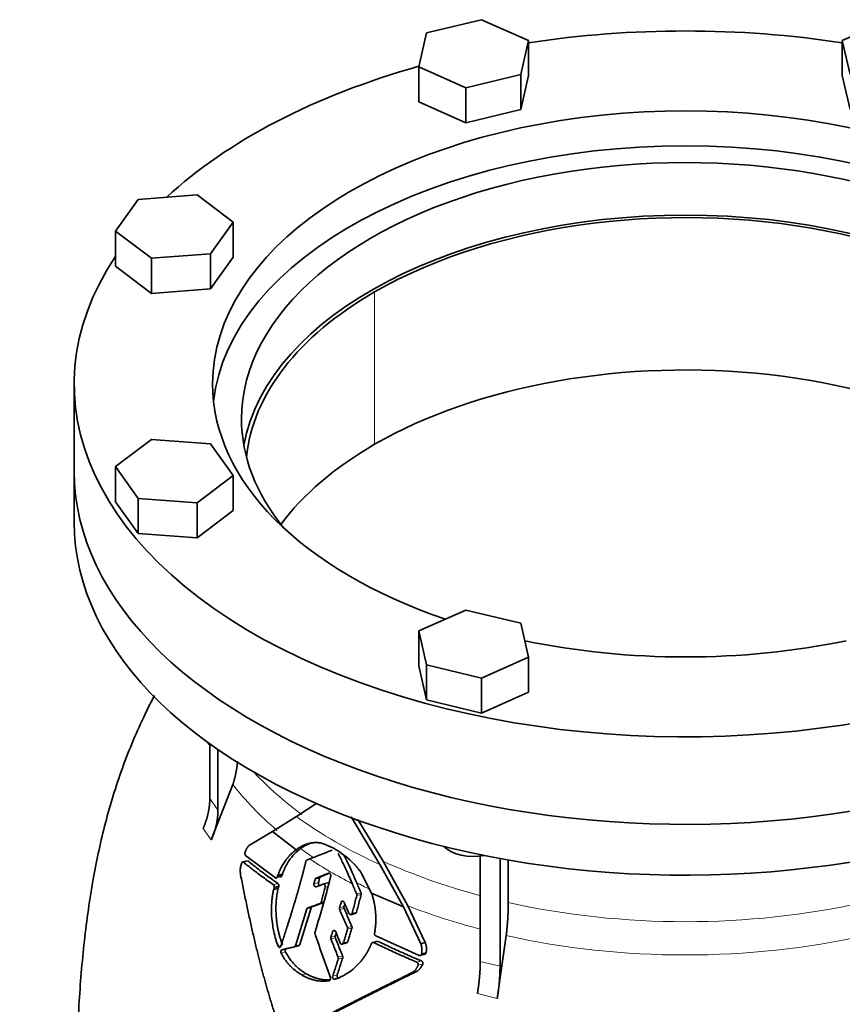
# Model space of a CAD drawing. Header units: millimetres. Extents: x 418 to 1293, y -1211 to 1672.
# Tile 10 of 26: x 988 to 1180, y -337 to -107. Entities that reach past the tile are written whole.
import ezdxf

# ---------------------------------------------------------------- set-up
doc = ezdxf.new("R2010")
doc.units = ezdxf.units.MM
doc.layers.add('VSI344-454_FLANG', color=7, linetype='Continuous')
doc.layers.add('VSI344-454_TESTA', color=7, linetype='Continuous')

# ---------------------------------------------------------------- blocks, each defined once
blk = doc.blocks.new('SE4')
at = {"layer": 'VSI344-454_FLANG', "color": 7, "linetype": 'Continuous', "lineweight": 35}
for p, q in [((1095.96, -107.11), (1083.16, -110.17)), ((1106.95, -111.98), (1095.96, -107.11)), ((1191.07, -107.11), (1180.08, -111.98)), ((1083.16, -110.17), (1081.35, -118.11)), ((1105.14, -119.91), (1106.95, -111.98)), ((1106.95, -111.98), (1106.95, -120.15)), ((1180.08, -111.98), (1180.08, -120.15)), ((1180.08, -111.98), (1181.89, -119.91)), ((1081.35, -118.11), (1081.35, -126.27)), ((1081.35, -118.11), (1092.34, -122.98)), ((1092.34, -122.98), (1105.14, -119.91)), ((1105.14, -119.91), (1105.14, -128.08)), ((1105.14, -128.08), (1106.95, -120.15)), ((1180.08, -120.15), (1181.89, -128.08)), ((1092.34, -122.98), (1092.34, -131.14)), ((1081.35, -126.27), (1092.34, -131.14)), ((1092.34, -131.14), (1105.14, -128.08)), ((1015.9, -149), (1010.6, -156.4)), ((1029.64, -147.96), (1015.9, -149)), ((1038.07, -154.31), (1029.64, -147.96)), ((1032.77, -161.7), (1038.07, -154.31)), ((1038.07, -154.31), (1038.07, -162.47)), ((1010.6, -156.4), (1010.6, -164.56)), ((1010.6, -156.4), (1019.03, -162.74)), ((1019.03, -162.74), (1032.77, -161.7)), ((1019.03, -162.74), (1019.03, -170.91)), ((1032.77, -161.7), (1032.77, -169.86)), ((1032.77, -169.86), (1038.07, -162.47)), ((1010.6, -164.56), (1019.03, -170.91)), ((1019.03, -170.91), (1032.77, -169.86)), ((1001.01, -192.02), (1001.01, -212.43)), ((1019.03, -204.96), (1010.6, -211.31)), ((1032.77, -206.01), (1019.03, -204.96)), ((1038.07, -213.4), (1032.77, -206.01)), ((1010.6, -211.31), (1010.6, -219.48)), ((1010.6, -211.31), (1015.9, -218.7)), ((1029.64, -219.75), (1038.07, -213.4)), ((1038.07, -213.4), (1038.07, -221.56)), ((1010.6, -219.48), (1015.9, -226.87)), ((1015.9, -218.7), (1015.9, -226.87)), ((1015.9, -218.7), (1029.64, -219.75)), ((1029.64, -219.75), (1029.64, -227.91)), ((1029.64, -227.91), (1038.07, -221.56)), ((1015.9, -226.87), (1029.64, -227.91)), ((1092.34, -244.73), (1081.35, -249.6)), ((1105.14, -247.79), (1092.34, -244.73)), ((1106.95, -255.72), (1105.14, -247.79)), ((1081.35, -249.6), (1081.35, -257.77)), ((1081.35, -249.6), (1083.16, -257.53)), ((1095.96, -260.59), (1106.95, -255.72)), ((1106.95, -255.72), (1106.95, -263.89)), ((1081.35, -257.77), (1083.16, -265.7)), ((1083.16, -257.53), (1083.16, -265.7)), ((1083.16, -257.53), (1095.96, -260.59)), ((1095.96, -260.59), (1095.96, -268.76)), ((1095.96, -268.76), (1106.95, -263.89)), ((1083.16, -265.7), (1095.96, -268.76))]:
    blk.add_line(p, q, dxfattribs=at)
for centre, major_axis, start_param, end_param in [((1143.51, -192.02), (142.5, 0), 1.311301, 1.830292), ((1143.51, -192.02), (142.5, 0), 2.022017, 2.584178), ((1143.51, -192.02), (-110.25, 0), 2.103318, 6.283185), ((1143.51, -200.18), (110.25, 0), 0.064181, 3.077412), ((1143.51, -200.18), (-103.5, 0), 2.703137, 6.283185), ((1143.51, -212.43), (103.5, 0), 0.102659, 3.038933), ((1143.51, -192.02), (142.5, 0), 2.772791, 5.290477), ((1143.51, -192.02), (-110.25, 0), 0, 1.038274), ((1143.51, -200.18), (-103.5, 0), 0, 0.438456), ((1143.51, -212.43), (142.5, 0), 3.141593, 5.290477), ((1143.51, -192.02), (-110.25, 0), 1.224323, 1.91727)]:
    blk.add_ellipse(centre, major_axis=major_axis, ratio=0.57735, start_param=start_param, end_param=end_param, dxfattribs=at)
at = {"layer": 'VSI344-454_TESTA', "color": 4, "linetype": 'Continuous', "lineweight": 9}
for p, q in [((1071.04, -206.1), (1071.04, -170.58)), ((1031.05, -295.66), (1032.97, -298.33)), ((1040.46, -303.51), (1041.52, -303.23)), ((1058.21, -307.23), (1057.18, -307.51)), ((1047.46, -308.77), (1048.5, -308.49)), ((1057.94, -308.26), (1056.92, -308.53)), ((1059.53, -309.33), (1060.18, -309.15)), ((1066.83, -310.93), (1067.86, -310.66)), ((1066.87, -311.31), (1067.89, -311.04)), ((1056.29, -314.14), (1055.25, -314.42)), ((1058.33, -313.18), (1059.36, -312.9)), ((1058.56, -312.89), (1059.25, -312.71)), ((1063.9, -313.87), (1062.87, -314.15)), ((1063.93, -314.28), (1062.9, -314.56)), ((1063.82, -312.71), (1063.22, -312.87)), ((1065.79, -315.44), (1066.82, -315.17)), ((1064.69, -318.75), (1065.73, -318.47)), ((1064.72, -319.16), (1065.75, -318.88)), ((1061.88, -320.72), (1060.85, -321)), ((1061.9, -321.13), (1060.86, -321.41)), ((1061.9, -319.54), (1061.24, -319.71)), ((1049.24, -322.94), (1048.55, -323.12)), ((1052.57, -322.98), (1053.61, -322.7)), ((1063.75, -322.33), (1064.79, -322.05)), ((1070.84, -322.26), (1071.89, -321.98)), ((1050.28, -324.42), (1049.24, -324.7)), ((1062.55, -325.69), (1063.59, -325.41)), ((1062.56, -326.1), (1063.6, -325.82)), ((1080.92, -326.84), (1081.99, -326.55)), ((1081.2, -327.52), (1082.26, -327.24)), ((1095.67, -326.67), (1100.28, -327.77)), ((1055.12, -329.53), (1054.08, -329.81)), ((1062.31, -329.83), (1061.27, -330.11)), ((1095.02, -334.15), (1099.64, -335.26))]:
    blk.add_line(p, q, dxfattribs=at)
at = {"layer": 'VSI344-454_TESTA', "color": 7, "linetype": 'Continuous', "lineweight": 35}
for p, q in [((1001.01, -212.43), (1001.01, -224.27)), ((1032.62, -275.85), (1032.62, -288.7)), ((1034.53, -277.19), (1034.53, -291.37)), ((1038.01, -285.39), (1032.97, -298.33)), ((1052.81, -292.85), (1057.57, -289.73)), ((1047.27, -296.35), (1052.81, -292.85)), ((1065.61, -292.98), (1072.23, -304.04)), ((1073, -303.28), (1067.16, -293.53)), ((1041.91, -299.51), (1047.27, -296.35)), ((1047.27, -296.35), (1052.76, -300.61)), ((1047.93, -307.19), (1040.96, -301.94)), ((1055.22, -303.02), (1055.9, -302.76)), ((1095.67, -302.01), (1095.67, -326.67)), ((1100.29, -302.5), (1100.28, -327.77)), ((1041.36, -303.17), (1040.16, -303.5)), ((1072.23, -304.04), (1077.74, -313.9)), ((1078.8, -313.67), (1073, -303.28)), ((1102.21, -303.01), (1102.21, -312.91)), ((1048.5, -306.56), (1048.36, -306.97)), ((1048.36, -306.97), (1049.4, -306.69)), ((1049.54, -306.28), (1048.5, -306.56)), ((1049.4, -306.69), (1049.54, -306.28)), ((1060.3, -306.06), (1057.39, -307.24)), ((1058.42, -306.96), (1057.39, -307.24)), ((1058.42, -306.96), (1060.38, -306.16)), ((1070.34, -310.73), (1068, -306.13)), ((1047.64, -309.42), (1047.53, -309.85)), ((1048.57, -309.57), (1047.53, -309.85)), ((1047.64, -309.42), (1048.68, -309.14)), ((1048.57, -309.57), (1048.68, -309.14)), ((1057.38, -309.23), (1059.06, -308.64)), ((1060.16, -308.34), (1058.93, -308.67)), ((1070.34, -310.73), (1077.74, -313.9)), ((1055.25, -314.42), (1052.57, -322.98)), ((1053.61, -322.7), (1056.29, -314.14)), ((1056.53, -313.86), (1055.49, -314.14)), ((1077.74, -313.9), (1081.8, -322.52)), ((1082.86, -322.24), (1078.8, -313.67)), ((1065.47, -315.75), (1066.67, -315.42)), ((1081.4, -325.25), (1071.31, -320.69)), ((1101.73, -320.62), (1099.64, -335.26)), ((1052.3, -323.27), (1053.41, -322.98)), ((1063.43, -322.64), (1064.64, -322.31)), ((1071.69, -321.93), (1070.46, -322.26)), ((1082.86, -322.23), (1081.81, -322.52)), ((1081.57, -325.3), (1082.93, -324.94)), ((1081.98, -324.93), (1083.04, -324.64)), ((1080.82, -328.99), (1079.76, -329.27))]:
    blk.add_line(p, q, dxfattribs=at)
for centre, major_axis, start_param, end_param in [((1143.51, -212.43), (-102.5, 0), 3.197731, 5.497787), ((1143.51, -212.43), (102.5, 0), 2.356194, 3.085455), ((1143.51, -247.95), (-102.5, 0), 3.543769, 5.497787), ((1143.51, -247.95), (102.5, 0), 2.356194, 2.739416), ((1143.51, -212.43), (142.5, 0), 3.141593, 5.290477), ((1143.51, -224.27), (142.5, 0), 3.141593, 5.290477), ((1094.15, -297.57), (-8, 0), 0.514148, 1.885753)]:
    blk.add_ellipse(centre, major_axis=major_axis, ratio=0.57735, start_param=start_param, end_param=end_param, dxfattribs=at)
at = {"layer": 'VSI344-454_TESTA', "color": 4, "linetype": 'Continuous', "lineweight": 9}
for centre, major_axis, start_param, end_param in [((1143.51, -258.6), (115.26, 0), 3.398645, 3.409105), ((1143.51, -251.57), (-114, 0), 0.490111, 0.669286), ((1143.51, -258.6), (-115.26, 0), 0.41439, 0.598473), ((1143.51, -251.57), (-115.5, 0), 0.667535, 0.905636), ((1143.51, -258.6), (-115.26, 0), 0.678203, 0.720353), ((1143.51, -258.25), (-116.7, 0), 0.721598, 0.842309), ((1143.51, -251.57), (-114, 0), 0.90392, 1.137034), ((1143.51, -258.6), (-115.26, 0), 0.843396, 0.877131), ((1143.51, -258.6), (-115.26, 0), 0.974671, 1.142647), ((1143.51, -251.57), (114, 0), 4.341621, 5.083156), ((1143.51, -258.6), (-115.26, 0), 1.199788, 1.941804)]:
    blk.add_ellipse(centre, major_axis=major_axis, ratio=0.57735, start_param=start_param, end_param=end_param, dxfattribs=at)
at = {"layer": 'VSI344-454_TESTA', "color": 7, "linetype": 'Continuous', "lineweight": 35}
for points, degree, knots in [([(1019.7, -264.68), (1018.97, -266.08), (1017.25, -269.53), (1014.7, -275.17), (1012.2, -281.53), (1010.06, -287.94), (1008.26, -294.31), (1006.75, -300.66), (1005.41, -307.42), (1004.27, -314.53), (1003.33, -321.96), (1002.62, -329.41), (1002.07, -337.1), (1001.7, -344.41), (1001.48, -351.15), (1001.35, -357.1), (1001.26, -361.74), (1001.18, -366.24), (1001.17, -368.58), (1001.16, -369.99)], 3, [0.2688948, 0.2688948, 0.2688948, 0.2688948, 0.2994853, 0.343303, 0.3878406, 0.4309649, 0.4731807, 0.5150307, 0.5572245, 0.6076224, 0.6565293, 0.7071895, 0.7597888, 0.8172531, 0.8612881, 0.9039334, 0.9488007, 0.9738935, 1, 1, 1, 1]), ([(1038.01, -285.39), (1038.59, -283.55), (1038.88, -281.71), (1039.02, -280.81), (1039.1, -279.94)], 2, [0, 0, 0, 0.5, 0.5, 0.7425144, 0.7425144, 0.7425144]), ([(1031.05, -295.66), (1031.83, -293.92), (1032.22, -292.16), (1032.62, -290.4), (1032.62, -288.71)], 2, [0, 0, 0, 0.500132, 0.500132, 1, 1, 1]), ([(1034.53, -291.37), (1034.53, -293.07), (1034.14, -294.83), (1033.74, -296.58), (1032.97, -298.33)], 2, [0, 0, 0, 0.499868, 0.499868, 1, 1, 1]), ([(1040.84, -301.22), (1040.87, -301.13), (1040.93, -300.97), (1041.03, -300.74), (1041.12, -300.53), (1041.22, -300.34), (1041.33, -300.14), (1041.45, -299.95), (1041.6, -299.77), (1041.75, -299.62), (1041.86, -299.55), (1041.91, -299.51)], 3, [0, 0, 0, 0, 0.117532, 0.229212, 0.33436, 0.43261, 0.523843, 0.650327, 0.771212, 0.88734, 1, 1, 1, 1]), ([(1052.76, -300.6), (1052.67, -300.67), (1052.51, -300.79), (1052.26, -300.99), (1052.02, -301.2), (1051.79, -301.41), (1051.56, -301.63), (1051.34, -301.85), (1051.13, -302.08), (1050.93, -302.31), (1050.73, -302.55), (1050.54, -302.79), (1050.31, -303.09), (1050.04, -303.48), (1049.74, -303.95), (1049.45, -304.44), (1049.18, -304.94), (1048.94, -305.46), (1048.71, -306), (1048.57, -306.38), (1048.5, -306.56)], 3, [0, 0, 0, 0, 0.048918, 0.097127, 0.144611, 0.191357, 0.237355, 0.282595, 0.327071, 0.370778, 0.413715, 0.455879, 0.497274, 0.57131, 0.644563, 0.717042, 0.788771, 0.859795, 0.930177, 1, 1, 1, 1]), ([(1049.54, -306.28), (1049.57, -306.19), (1049.64, -306), (1049.75, -305.73), (1049.86, -305.46), (1049.98, -305.19), (1050.1, -304.93), (1050.22, -304.67), (1050.35, -304.41), (1050.49, -304.16), (1050.63, -303.92), (1050.77, -303.67), (1050.92, -303.44), (1051.07, -303.2), (1051.23, -302.98), (1051.45, -302.68), (1051.73, -302.31), (1052.09, -301.88), (1052.47, -301.47), (1052.88, -301.08), (1053.31, -300.7), (1053.61, -300.47), (1053.76, -300.35)], 3, [0, 0, 0, 0, 0.035015, 0.070162, 0.105454, 0.140901, 0.176515, 0.212303, 0.248274, 0.284432, 0.320783, 0.357331, 0.394079, 0.431028, 0.468179, 0.50553, 0.581583, 0.660209, 0.741403, 0.825137, 0.911361, 1, 1, 1, 1]), ([(1058.5, -299.04), (1058.43, -299.03), (1058.27, -299.01), (1058.04, -298.98), (1057.79, -298.96), (1057.53, -298.95), (1057.26, -298.95), (1056.97, -298.96), (1056.62, -298.99), (1056.23, -299.04), (1055.84, -299.12), (1055.33, -299.26), (1054.76, -299.46), (1054.13, -299.75), (1053.62, -300.03), (1053.18, -300.3), (1052.9, -300.51), (1052.76, -300.6)], 3, [0, 0, 0, 0, 0.035469, 0.073247, 0.113368, 0.155868, 0.200777, 0.248126, 0.301729, 0.376079, 0.45126, 0.504147, 0.640653, 0.757772, 0.842597, 0.92337, 1, 1, 1, 1]), ([(1053.76, -300.35), (1053.83, -300.3), (1053.96, -300.2), (1054.18, -300.06), (1054.39, -299.91), (1054.62, -299.78), (1054.85, -299.64), (1055.22, -299.44), (1055.61, -299.26), (1055.93, -299.14), (1056.03, -299.1)], 3, [0, 0, 0, 0, 0.0378546, 0.0767734, 0.1167484, 0.1577691, 0.1998227, 0.242894, 0.3598598, 0.4121597, 0.4121597, 0.4121597, 0.4121597]), ([(1068, -306.13), (1067.94, -306.04), (1067.83, -305.86), (1067.65, -305.61), (1067.48, -305.38), (1067.32, -305.17), (1067.17, -304.97), (1067.02, -304.79), (1066.88, -304.63), (1066.76, -304.49), (1066.64, -304.36), (1066.54, -304.24), (1066.45, -304.14), (1066.36, -304.05), (1066.29, -303.98), (1065.99, -303.66), (1065.45, -303.13), (1064.67, -302.45), (1063.72, -301.7), (1062.59, -300.92), (1061.53, -300.31), (1060.73, -299.91), (1060.18, -299.66), (1059.63, -299.43), (1059.06, -299.22), (1058.69, -299.1), (1058.5, -299.04)], 3, [0, 0, 0, 0, 0.023408, 0.045495, 0.066267, 0.08573, 0.103886, 0.120734, 0.136272, 0.150498, 0.163408, 0.175, 0.185269, 0.194211, 0.201824, 0.208105, 0.293106, 0.373501, 0.449142, 0.581205, 0.713645, 0.768118, 0.824122, 0.881537, 0.94022, 1, 1, 1, 1]), ([(1040.84, -301.22), (1040.83, -301.24), (1040.81, -301.28), (1040.8, -301.35), (1040.79, -301.42), (1040.79, -301.49), (1040.79, -301.56), (1040.8, -301.65), (1040.83, -301.76), (1040.88, -301.87), (1040.93, -301.92), (1040.96, -301.94)], 3, [0, 0, 0, 0, 0.084422, 0.165946, 0.246194, 0.32687, 0.409652, 0.496096, 0.666594, 0.830213, 1, 1, 1, 1]), ([(1066.87, -308.3), (1066.54, -307.52), (1065.86, -305.95), (1064.86, -303.8), (1064.19, -302.43), (1063.9, -301.84)], 3, [0, 0, 0, 0, 0.3333333, 0.6666667, 0.9158048, 0.9158048, 0.9158048, 0.9158048]), ([(1039.81, -306.51), (1039.79, -306.39), (1039.76, -306.16), (1039.72, -305.83), (1039.7, -305.48), (1039.71, -305.13), (1039.77, -304.77), (1039.87, -304.32), (1039.97, -303.98), (1040.04, -303.75)], 3, [0, 0, 0, 0, 0.128357, 0.246909, 0.365609, 0.495543, 0.61697, 0.739244, 1, 1, 1, 1]), ([(1040.46, -303.51), (1040.45, -303.5), (1040.42, -303.48), (1040.38, -303.47), (1040.33, -303.46), (1040.28, -303.46), (1040.22, -303.49), (1040.16, -303.53), (1040.11, -303.59), (1040.07, -303.66), (1040.05, -303.72), (1040.04, -303.75)], 3, [0, 0, 0, 0, 0.08625, 0.171682, 0.257868, 0.382817, 0.507255, 0.630143, 0.752988, 0.876537, 1, 1, 1, 1]), ([(1049.2, -323.09), (1049.81, -321.2), (1049.96, -320.7), (1050.41, -319.32), (1050.75, -318.25), (1051.65, -315.43), (1052.31, -313.22), (1053.13, -310.52), (1053.77, -308.17), (1054.48, -305.6), (1055.02, -303.29)], 2, [0, 0, 0, 0.125, 0.125, 0.25, 0.25, 0.5, 0.5, 0.75, 0.75, 1, 1, 1]), ([(1055.22, -303.02), (1055.21, -303.02), (1055.18, -303.04), (1055.14, -303.07), (1055.09, -303.12), (1055.05, -303.19), (1055.03, -303.26), (1055.02, -303.29)], 3, [0, 0, 0, 0, 0.16747, 0.33309, 0.500577, 0.750185, 1, 1, 1, 1]), ([(1049.52, -344.16), (1049.39, -343.79), (1049.13, -343.03), (1048.74, -341.88), (1048.36, -340.73), (1047.99, -339.58), (1047.62, -338.42), (1047.25, -337.25), (1046.89, -336.07), (1046.54, -334.89), (1046.19, -333.7), (1045.85, -332.51), (1045.51, -331.3), (1045.17, -330.09), (1044.85, -328.88), (1044.52, -327.66), (1044.2, -326.43), (1043.76, -324.66), (1043.19, -322.33), (1042.5, -319.39), (1041.82, -316.33), (1041.14, -313.16), (1040.47, -309.87), (1040.03, -307.64), (1039.81, -306.51)], 3, [0, 0, 0, 0, 0.030328, 0.060804, 0.091429, 0.122206, 0.153136, 0.184222, 0.215465, 0.246867, 0.278431, 0.310158, 0.342051, 0.374109, 0.406337, 0.438735, 0.471305, 0.504049, 0.578996, 0.657008, 0.738102, 0.822291, 0.909586, 1, 1, 1, 1]), ([(1047.93, -307.19), (1047.95, -307.2), (1047.98, -307.22), (1048.03, -307.24), (1048.08, -307.24), (1048.13, -307.23), (1048.2, -307.2), (1048.3, -307.13), (1048.34, -307.02), (1048.37, -306.97)], 3, [0, 0, 0, 0, 0.103611, 0.203327, 0.301591, 0.400957, 0.503894, 0.751518, 1, 1, 1, 1]), ([(1049.41, -306.69), (1049.4, -306.71), (1049.38, -306.75), (1049.36, -306.8), (1049.32, -306.85), (1049.28, -306.9), (1049.22, -306.94), (1049.16, -306.96), (1049.09, -306.96), (1049.03, -306.95), (1048.99, -306.92), (1048.97, -306.91)], 3, [0, 0, 0, 0, 0.083986, 0.167509, 0.251959, 0.376203, 0.500583, 0.624697, 0.748972, 0.874639, 1, 1, 1, 1]), ([(1057.18, -307.51), (1057.19, -307.49), (1057.2, -307.44), (1057.23, -307.39), (1057.27, -307.33), (1057.32, -307.27), (1057.37, -307.25), (1057.39, -307.24)], 3, [0, 0, 0, 0, 0.167832, 0.333794, 0.501453, 0.750788, 1, 1, 1, 1]), ([(1058.42, -306.96), (1058.4, -306.97), (1058.37, -306.98), (1058.33, -307.02), (1058.28, -307.07), (1058.24, -307.14), (1058.22, -307.2), (1058.21, -307.23)], 3, [0, 0, 0, 0, 0.166832, 0.332012, 0.499081, 0.749367, 1, 1, 1, 1]), ([(1060.3, -306.06), (1060.32, -306.05), (1060.35, -306.04), (1060.42, -306.04), (1060.5, -306.05), (1060.61, -306.11), (1060.69, -306.21), (1060.76, -306.33), (1060.81, -306.46), (1060.82, -306.58), (1060.81, -306.67), (1060.8, -306.72), (1060.8, -306.74)], 3, [0, 0, 0, 0, 0.062353, 0.125158, 0.24996, 0.374797, 0.499677, 0.624614, 0.749589, 0.874588, 0.937494, 1, 1, 1, 1]), ([(1047.53, -309.85), (1047.46, -310.14), (1047.33, -310.72), (1047.18, -311.65), (1047.06, -312.8), (1046.98, -314.28), (1047.02, -316.18), (1047.22, -318.03), (1047.55, -319.86), (1047.95, -321.49), (1048.36, -322.6), (1048.55, -323.12)], 3, [0, 0, 0, 0, 0.065392, 0.135018, 0.209054, 0.31821, 0.459165, 0.624086, 0.727787, 0.872222, 1, 1, 1, 1]), ([(1047.64, -309.42), (1047.65, -309.4), (1047.65, -309.36), (1047.66, -309.3), (1047.66, -309.22), (1047.66, -309.14), (1047.64, -309.04), (1047.61, -308.96), (1047.57, -308.88), (1047.52, -308.82), (1047.48, -308.79), (1047.46, -308.77)], 3, [0, 0, 0, 0, 0.083676, 0.167034, 0.251419, 0.376349, 0.501804, 0.626849, 0.751332, 0.876067, 1, 1, 1, 1]), ([(1049.59, -322.84), (1049.54, -322.73), (1049.45, -322.5), (1049.33, -322.14), (1049.2, -321.76), (1049.08, -321.38), (1048.96, -320.97), (1048.84, -320.55), (1048.73, -320.12), (1048.6, -319.57), (1048.46, -318.87), (1048.33, -318.08), (1048.21, -317.23), (1048.12, -316.34), (1048.06, -315.44), (1048.04, -314.56), (1048.04, -313.75), (1048.08, -312.93), (1048.14, -312.18), (1048.22, -311.47), (1048.32, -310.8), (1048.43, -310.17), (1048.53, -309.77), (1048.57, -309.57)], 3, [0, 0, 0, 0, 0.02826, 0.057418, 0.087472, 0.118419, 0.150254, 0.182969, 0.216554, 0.250998, 0.310069, 0.375912, 0.427432, 0.500644, 0.573156, 0.625373, 0.691441, 0.750209, 0.805071, 0.857422, 0.907318, 0.95482, 1, 1, 1, 1]), ([(1048.5, -308.49), (1048.52, -308.5), (1048.54, -308.52), (1048.58, -308.56), (1048.61, -308.61), (1048.65, -308.68), (1048.68, -308.76), (1048.7, -308.86), (1048.71, -308.95), (1048.7, -309.05), (1048.69, -309.11), (1048.68, -309.14)], 3, [0, 0, 0, 0, 0.082749, 0.16522, 0.248732, 0.373164, 0.49838, 0.623857, 0.748892, 0.874795, 1, 1, 1, 1]), ([(1057.38, -309.23), (1057.34, -309.23), (1057.28, -309.25), (1057.14, -309.21), (1056.99, -309.08), (1056.9, -308.85), (1056.89, -308.66), (1056.91, -308.58), (1056.92, -308.53)], 3, [0, 0, 0, 0, 0.124721, 0.24865, 0.50038, 0.748839, 0.874692, 1, 1, 1, 1]), ([(1057.94, -308.26), (1057.94, -308.3), (1057.92, -308.39), (1057.93, -308.53), (1057.97, -308.67), (1058.03, -308.79), (1058.11, -308.88), (1058.21, -308.95), (1058.31, -308.97), (1058.37, -308.96), (1058.41, -308.95)], 3, [0, 0, 0, 0, 0.12575, 0.251408, 0.377042, 0.502526, 0.627755, 0.752499, 0.8765, 1, 1, 1, 1]), ([(1059.53, -309.33), (1059.54, -309.31), (1059.55, -309.26), (1059.55, -309.17), (1059.54, -309.05), (1059.51, -308.92), (1059.44, -308.8), (1059.36, -308.7), (1059.26, -308.64), (1059.17, -308.62), (1059.1, -308.63), (1059.07, -308.63), (1059.06, -308.64)], 3, [0, 0, 0, 0, 0.062709, 0.125843, 0.25116, 0.376322, 0.501352, 0.626278, 0.751007, 0.875429, 0.937895, 1, 1, 1, 1]), ([(1060.08, -308.36), (1060.1, -308.36), (1060.13, -308.35), (1060.18, -308.35), (1060.23, -308.36), (1060.3, -308.38), (1060.34, -308.4), (1060.37, -308.42)], 3, [0, 0, 0, 0, 0.0629499, 0.1246998, 0.186508, 0.2496293, 0.3551818, 0.3551818, 0.3551818, 0.3551818]), ([(1066.87, -311.31), (1066.87, -311.29), (1066.88, -311.25), (1066.88, -311.19), (1066.88, -311.11), (1066.87, -311.02), (1066.84, -310.96), (1066.83, -310.93)], 3, [0, 0, 0, 0, 0.167837, 0.334108, 0.5018, 0.750897, 1, 1, 1, 1]), ([(1067.86, -310.66), (1067.87, -310.68), (1067.88, -310.72), (1067.9, -310.78), (1067.91, -310.86), (1067.91, -310.94), (1067.9, -311), (1067.89, -311.04)], 3, [0, 0, 0, 0, 0.166639, 0.331867, 0.498628, 0.749157, 1, 1, 1, 1]), ([(1071.03, -320.09), (1071.05, -319.96), (1071.1, -319.69), (1071.16, -319.29), (1071.21, -318.89), (1071.25, -318.49), (1071.28, -318.09), (1071.31, -317.69), (1071.33, -317.28), (1071.33, -316.88), (1071.33, -316.48), (1071.32, -316.07), (1071.3, -315.67), (1071.27, -315.16), (1071.21, -314.53), (1071.1, -313.79), (1070.96, -313.04), (1070.79, -312.27), (1070.59, -311.5), (1070.42, -310.99), (1070.34, -310.73)], 3, [0, 0, 0, 0, 0.0436, 0.087048, 0.130354, 0.173526, 0.216573, 0.259505, 0.302334, 0.345068, 0.38772, 0.4303, 0.472822, 0.515297, 0.592533, 0.671051, 0.750942, 0.832313, 0.915286, 1, 1, 1, 1]), ([(1055.25, -314.42), (1055.26, -314.4), (1055.27, -314.37), (1055.29, -314.32), (1055.32, -314.27), (1055.36, -314.22), (1055.41, -314.17), (1055.47, -314.15), (1055.49, -314.14)], 3, [0, 0, 0, 0, 0.126744, 0.251719, 0.376563, 0.502917, 0.751732, 1, 1, 1, 1]), ([(1056.53, -313.86), (1056.51, -313.86), (1056.49, -313.87), (1056.45, -313.9), (1056.41, -313.92), (1056.37, -313.97), (1056.32, -314.04), (1056.3, -314.11), (1056.29, -314.14)], 3, [0, 0, 0, 0, 0.124852, 0.248233, 0.371769, 0.49708, 0.748235, 1, 1, 1, 1]), ([(1058.33, -313.18), (1058.34, -313.17), (1058.37, -313.16), (1058.4, -313.14), (1058.44, -313.11), (1058.48, -313.06), (1058.53, -312.99), (1058.55, -312.93), (1058.56, -312.89)], 3, [0, 0, 0, 0, 0.125329, 0.249125, 0.373003, 0.498576, 0.74923, 1, 1, 1, 1]), ([(1062.9, -314.56), (1062.89, -314.54), (1062.87, -314.49), (1062.86, -314.43), (1062.85, -314.34), (1062.85, -314.25), (1062.86, -314.18), (1062.87, -314.15)], 3, [0, 0, 0, 0, 0.164207, 0.326866, 0.491238, 0.745542, 1, 1, 1, 1]), ([(1063.22, -312.87), (1063.22, -312.85), (1063.24, -312.8), (1063.27, -312.75), (1063.3, -312.69), (1063.35, -312.64), (1063.43, -312.58), (1063.54, -312.56), (1063.66, -312.58), (1063.76, -312.64), (1063.86, -312.73), (1063.9, -312.81), (1063.92, -312.86)], 3, [0, 0, 0, 0, 0.062966, 0.124796, 0.186784, 0.250209, 0.375117, 0.49931, 0.626183, 0.752696, 0.875851, 1, 1, 1, 1]), ([(1063.9, -313.87), (1063.89, -313.89), (1063.88, -313.94), (1063.88, -314.01), (1063.88, -314.09), (1063.89, -314.18), (1063.92, -314.25), (1063.93, -314.28)], 3, [0, 0, 0, 0, 0.167612, 0.333466, 0.500978, 0.750572, 1, 1, 1, 1]), ([(1063.9, -313.87), (1063.96, -313.66), (1064.02, -313.44), (1064.08, -313.22), (1064.08, -313.22)], 3, [0, 0, 0, 0, 0.5, 0.5092743, 0.5092743, 0.5092743, 0.5092743]), ([(1101.73, -320.62), (1101.97, -318.57), (1102.09, -316.64), (1102.21, -314.7), (1102.21, -312.91)], 2, [0, 0, 0, 0.5, 0.5, 1, 1, 1]), ([(1065.07, -315.46), (1065.08, -315.48), (1065.1, -315.52), (1065.14, -315.58), (1065.18, -315.63), (1065.24, -315.68), (1065.34, -315.73), (1065.45, -315.75), (1065.56, -315.73), (1065.66, -315.66), (1065.74, -315.57), (1065.77, -315.48), (1065.79, -315.44)], 3, [0, 0, 0, 0, 0.063279, 0.124964, 0.186389, 0.248902, 0.37582, 0.50344, 0.627237, 0.751955, 0.876448, 1, 1, 1, 1]), ([(1066.82, -315.17), (1066.81, -315.19), (1066.8, -315.23), (1066.77, -315.29), (1066.73, -315.34), (1066.68, -315.4), (1066.62, -315.43), (1066.58, -315.45), (1066.57, -315.45)], 3, [0, 0, 0, 0, 0.0635375, 0.125825, 0.1881816, 0.2519239, 0.3777756, 0.4008667, 0.4008667, 0.4008667, 0.4008667]), ([(1064.72, -319.16), (1064.72, -319.14), (1064.73, -319.1), (1064.74, -319.03), (1064.74, -318.94), (1064.73, -318.85), (1064.7, -318.78), (1064.69, -318.75)], 3, [0, 0, 0, 0, 0.168526, 0.335046, 0.503023, 0.75174, 1, 1, 1, 1]), ([(1065.73, -318.47), (1065.73, -318.49), (1065.75, -318.54), (1065.77, -318.6), (1065.78, -318.69), (1065.78, -318.78), (1065.76, -318.85), (1065.75, -318.88)], 3, [0, 0, 0, 0, 0.163722, 0.326003, 0.490132, 0.74473, 1, 1, 1, 1]), ([(1057.15, -319.78), (1057.14, -319.8), (1057.13, -319.84), (1057.12, -319.91), (1057.12, -319.99), (1057.13, -320.08), (1057.15, -320.15), (1057.16, -320.18)], 3, [0, 0, 0, 0, 0.164621, 0.327709, 0.492135, 0.746371, 1, 1, 1, 1]), ([(1060.86, -321.41), (1060.85, -321.39), (1060.84, -321.35), (1060.82, -321.28), (1060.82, -321.2), (1060.82, -321.1), (1060.84, -321.03), (1060.85, -321)], 3, [0, 0, 0, 0, 0.16391, 0.326464, 0.490836, 0.745226, 1, 1, 1, 1]), ([(1061.24, -319.71), (1061.25, -319.69), (1061.26, -319.65), (1061.29, -319.59), (1061.33, -319.54), (1061.39, -319.48), (1061.47, -319.43), (1061.59, -319.41), (1061.7, -319.42), (1061.81, -319.49), (1061.9, -319.58), (1061.94, -319.66), (1061.96, -319.7)], 3, [0, 0, 0, 0, 0.06381, 0.126263, 0.188678, 0.252375, 0.378548, 0.504124, 0.629235, 0.754264, 0.876896, 1, 1, 1, 1]), ([(1061.88, -320.72), (1061.88, -320.74), (1061.86, -320.79), (1061.86, -320.86), (1061.85, -320.94), (1061.86, -321.03), (1061.89, -321.1), (1061.9, -321.13)], 3, [0, 0, 0, 0, 0.168129, 0.334457, 0.502302, 0.751397, 1, 1, 1, 1]), ([(1061.88, -320.72), (1061.95, -320.51), (1062.02, -320.28), (1062.09, -320.05), (1062.09, -320.04)], 3, [0, 0, 0, 0, 0.5, 0.5294176, 0.5294176, 0.5294176, 0.5294176]), ([(1071.03, -320.09), (1071.03, -320.11), (1071.02, -320.16), (1071.02, -320.23), (1071.03, -320.31), (1071.05, -320.38), (1071.09, -320.48), (1071.17, -320.6), (1071.26, -320.66), (1071.31, -320.69)], 3, [0, 0, 0, 0, 0.102907, 0.202298, 0.30042, 0.399604, 0.502115, 0.750474, 1, 1, 1, 1]), ([(1049.2, -323.09), (1049.19, -323.11), (1049.17, -323.15), (1049.14, -323.21), (1049.11, -323.26), (1049.06, -323.32), (1048.98, -323.37), (1048.88, -323.39), (1048.78, -323.38), (1048.68, -323.33), (1048.6, -323.24), (1048.56, -323.16), (1048.55, -323.12)], 3, [0, 0, 0, 0, 0.063465, 0.12566, 0.187794, 0.251081, 0.375353, 0.499064, 0.623924, 0.748961, 0.873998, 1, 1, 1, 1]), ([(1050.52, -323.63), (1050.51, -323.64), (1050.48, -323.65), (1050.43, -323.67), (1050.39, -323.7), (1050.34, -323.75), (1050.29, -323.82), (1050.24, -323.93), (1050.22, -324.06), (1050.22, -324.18), (1050.23, -324.31), (1050.27, -324.39), (1050.28, -324.42)], 3, [0, 0, 0, 0, 0.062334, 0.123832, 0.185517, 0.248399, 0.372092, 0.496332, 0.621791, 0.747303, 0.873743, 1, 1, 1, 1]), ([(1052.29, -323.28), (1052.31, -323.27), (1052.34, -323.26), (1052.38, -323.24), (1052.42, -323.21), (1052.47, -323.17), (1052.53, -323.09), (1052.56, -323.02), (1052.57, -322.98)], 3, [0, 0, 0, 0, 0.125105, 0.248501, 0.372119, 0.497878, 0.748605, 1, 1, 1, 1]), ([(1053.61, -322.7), (1053.6, -322.72), (1053.59, -322.76), (1053.56, -322.81), (1053.53, -322.86), (1053.49, -322.91), (1053.42, -322.97), (1053.36, -322.99), (1053.33, -323)], 3, [0, 0, 0, 0, 0.12695, 0.251845, 0.376599, 0.503133, 0.751956, 1, 1, 1, 1]), ([(1061.76, -330.8), (1061.86, -330.76), (1062.07, -330.7), (1062.38, -330.59), (1062.7, -330.46), (1063.02, -330.33), (1063.35, -330.17), (1063.68, -330.01), (1064.02, -329.83), (1064.57, -329.51), (1065.49, -328.9), (1066.7, -327.9), (1067.82, -326.68), (1068.59, -325.65), (1069.1, -324.86), (1069.46, -324.26), (1069.78, -323.66), (1070.07, -323.07), (1070.24, -322.67), (1070.33, -322.47)], 3, [0, 0, 0, 0, 0.02808, 0.056914, 0.086499, 0.116828, 0.147901, 0.179717, 0.212275, 0.24558, 0.34117, 0.489344, 0.630554, 0.738356, 0.794536, 0.848778, 0.901099, 0.951507, 1, 1, 1, 1]), ([(1063.02, -322.35), (1063.04, -322.39), (1063.08, -322.47), (1063.21, -322.59), (1063.4, -322.67), (1063.59, -322.59), (1063.7, -322.46), (1063.74, -322.37), (1063.75, -322.33)], 3, [0, 0, 0, 0, 0.123664, 0.246411, 0.497463, 0.746927, 0.873761, 1, 1, 1, 1]), ([(1064.79, -322.05), (1064.77, -322.1), (1064.74, -322.18), (1064.65, -322.28), (1064.58, -322.32), (1064.54, -322.34)], 3, [0, 0, 0, 0, 0.1272432, 0.2546818, 0.3930996, 0.3930996, 0.3930996, 0.3930996]), ([(1070.84, -322.26), (1070.83, -322.25), (1070.79, -322.23), (1070.74, -322.22), (1070.68, -322.22), (1070.62, -322.22), (1070.54, -322.24), (1070.47, -322.28), (1070.41, -322.33), (1070.36, -322.39), (1070.34, -322.45), (1070.33, -322.47)], 3, [0, 0, 0, 0, 0.082967, 0.165673, 0.249342, 0.373952, 0.499349, 0.624786, 0.749741, 0.875167, 1, 1, 1, 1]), ([(1081.8, -322.52), (1081.83, -322.58), (1081.87, -322.7), (1081.92, -322.89), (1081.97, -323.08), (1082.01, -323.27), (1082.04, -323.47), (1082.06, -323.67), (1082.07, -323.88), (1082.07, -324.09), (1082.07, -324.29), (1082.05, -324.51), (1082.02, -324.72), (1081.99, -324.86), (1081.98, -324.93)], 3, [0, 0, 0, 0, 0.077144, 0.155351, 0.234641, 0.315035, 0.39655, 0.479206, 0.563019, 0.648006, 0.734183, 0.821564, 0.910165, 1, 1, 1, 1]), ([(1083.05, -324.64), (1083.05, -324.58), (1083.08, -324.45), (1083.11, -324.25), (1083.12, -324.06), (1083.13, -323.87), (1083.13, -323.67), (1083.13, -323.48), (1083.11, -323.3), (1083.09, -323.11), (1083.06, -322.93), (1083.02, -322.75), (1082.97, -322.57), (1082.92, -322.4), (1082.88, -322.29), (1082.86, -322.24)], 3, [0, 0, 0, 0, 0.082904, 0.164766, 0.245597, 0.325409, 0.404213, 0.482023, 0.558851, 0.634711, 0.709616, 0.783583, 0.856625, 0.928759, 1, 1, 1, 1]), ([(1049.24, -324.7), (1049.23, -324.68), (1049.22, -324.65), (1049.2, -324.59), (1049.18, -324.53), (1049.17, -324.44), (1049.18, -324.33), (1049.2, -324.21), (1049.25, -324.1), (1049.31, -324.01), (1049.39, -323.94), (1049.45, -323.92), (1049.48, -323.91)], 3, [0, 0, 0, 0, 0.064055, 0.126997, 0.189862, 0.253688, 0.381042, 0.508557, 0.632366, 0.756188, 0.878525, 1, 1, 1, 1]), ([(1049.24, -324.7), (1049.29, -324.8), (1049.39, -324.99), (1049.55, -325.28), (1049.71, -325.56), (1049.88, -325.83), (1050.05, -326.09), (1050.23, -326.35), (1050.41, -326.59), (1050.6, -326.84), (1050.8, -327.07), (1050.99, -327.3), (1051.27, -327.61), (1051.63, -327.97), (1052.09, -328.39), (1052.56, -328.79), (1053.05, -329.15), (1053.56, -329.5), (1053.9, -329.7), (1054.08, -329.81)], 3, [0, 0, 0, 0, 0.042969, 0.08578, 0.128454, 0.171009, 0.21346, 0.255821, 0.298104, 0.340321, 0.382478, 0.424584, 0.466644, 0.554492, 0.642779, 0.731504, 0.820647, 0.910165, 1, 1, 1, 1]), ([(1055.12, -329.53), (1055.01, -329.47), (1054.8, -329.34), (1054.5, -329.15), (1054.19, -328.94), (1053.9, -328.73), (1053.6, -328.51), (1053.32, -328.28), (1053.04, -328.03), (1052.77, -327.78), (1052.5, -327.52), (1052.2, -327.21), (1051.87, -326.84), (1051.52, -326.4), (1051.18, -325.94), (1050.86, -325.46), (1050.56, -324.96), (1050.37, -324.6), (1050.28, -324.42)], 3, [0, 0, 0, 0, 0.053778, 0.107467, 0.161052, 0.214521, 0.267863, 0.32107, 0.374136, 0.427059, 0.479838, 0.532477, 0.609792, 0.687269, 0.764953, 0.842909, 0.921222, 1, 1, 1, 1]), ([(1062.56, -326.1), (1062.57, -326.08), (1062.58, -326.04), (1062.59, -325.97), (1062.59, -325.88), (1062.58, -325.79), (1062.56, -325.72), (1062.55, -325.69)], 3, [0, 0, 0, 0, 0.168888, 0.335732, 0.503899, 0.752326, 1, 1, 1, 1]), ([(1063.59, -325.41), (1063.6, -325.43), (1063.61, -325.48), (1063.63, -325.55), (1063.63, -325.63), (1063.63, -325.72), (1063.61, -325.79), (1063.6, -325.82)], 3, [0, 0, 0, 0, 0.163463, 0.32566, 0.489804, 0.744457, 1, 1, 1, 1]), ([(1081.4, -325.25), (1081.42, -325.26), (1081.46, -325.28), (1081.53, -325.29), (1081.59, -325.29), (1081.65, -325.28), (1081.71, -325.27), (1081.79, -325.23), (1081.87, -325.17), (1081.95, -325.06), (1081.97, -324.97), (1081.98, -324.93)], 3, [0, 0, 0, 0, 0.086868, 0.170562, 0.252673, 0.334884, 0.418871, 0.50621, 0.674735, 0.834793, 1, 1, 1, 1]), ([(1083.05, -324.64), (1083.04, -324.66), (1083.03, -324.71), (1083, -324.77), (1082.97, -324.83), (1082.91, -324.9), (1082.85, -324.95), (1082.8, -324.97), (1082.79, -324.97)], 3, [0.0003195, 0.0003195, 0.0003195, 0.0003195, 0.0814178, 0.1626674, 0.245387, 0.3690191, 0.4942971, 0.5613323, 0.5613323, 0.5613323, 0.5613323]), ([(1081.2, -327.52), (1081.17, -327.59), (1081.11, -327.73), (1081, -327.94), (1080.89, -328.14), (1080.76, -328.34), (1080.62, -328.54), (1080.45, -328.75), (1080.25, -328.94), (1080.02, -329.13), (1079.85, -329.22), (1079.76, -329.27)], 3, [0, 0, 0, 0, 0.094258, 0.191243, 0.290639, 0.392138, 0.495456, 0.611681, 0.734498, 0.863817, 1, 1, 1, 1]), ([(1080.82, -328.99), (1080.86, -328.97), (1080.94, -328.92), (1081.05, -328.85), (1081.16, -328.77), (1081.26, -328.69), (1081.36, -328.61), (1081.45, -328.52), (1081.53, -328.43), (1081.61, -328.34), (1081.75, -328.17), (1081.92, -327.93), (1082.11, -327.59), (1082.21, -327.35), (1082.26, -327.24)], 3, [0, 0, 0, 0, 0.061739, 0.122065, 0.181064, 0.238788, 0.295265, 0.350503, 0.404493, 0.457217, 0.508649, 0.678163, 0.842407, 1, 1, 1, 1]), ([(1081.2, -327.52), (1081.21, -327.5), (1081.22, -327.46), (1081.23, -327.39), (1081.24, -327.31), (1081.23, -327.22), (1081.2, -327.12), (1081.15, -327.03), (1081.09, -326.95), (1081.01, -326.88), (1080.95, -326.85), (1080.92, -326.84)], 3, [0, 0, 0, 0, 0.08401, 0.16737, 0.251806, 0.374676, 0.49698, 0.619813, 0.743838, 0.872043, 1, 1, 1, 1]), ([(1081.99, -326.55), (1082.01, -326.56), (1082.05, -326.58), (1082.1, -326.62), (1082.16, -326.67), (1082.22, -326.75), (1082.26, -326.84), (1082.29, -326.94), (1082.3, -327.04), (1082.29, -327.14), (1082.27, -327.21), (1082.26, -327.24)], 3, [0, 0, 0, 0, 0.085449, 0.170198, 0.255947, 0.379765, 0.502454, 0.624681, 0.747679, 0.874067, 1, 1, 1, 1]), ([(1095.02, -334.15), (1095.34, -332.15), (1095.5, -330.26), (1095.67, -328.37), (1095.67, -326.67)], 2, [0, 0, 0, 0.500132, 0.500132, 1, 1, 1]), ([(1100.28, -327.78), (1100.28, -329.47), (1100.12, -331.36), (1099.96, -333.25), (1099.64, -335.26)], 2, [0, 0, 0, 0.499849, 0.499849, 1, 1, 1]), ([(1079.76, -329.27), (1075.59, -331.33), (1072.03, -333.1), (1067.99, -335.12), (1064.45, -336.92), (1062.53, -337.9), (1060.72, -338.82), (1058.83, -339.8), (1057.02, -340.75), (1053.37, -342.65), (1050.03, -344.45)], 2, [0, 0, 0, 0.25, 0.25, 0.5, 0.5, 0.625, 0.625, 0.75, 0.75, 1, 1, 1]), ([(1051.05, -344.18), (1054.39, -342.38), (1058.04, -340.47), (1059.84, -339.54), (1061.73, -338.56), (1063.5, -337.65), (1065.39, -336.69), (1068.94, -334.88), (1073.01, -332.86), (1076.61, -331.06), (1080.82, -328.99)], 2, [0, 0, 0, 0.25, 0.25, 0.375, 0.375, 0.5, 0.5, 0.75, 0.75, 1, 1, 1]), ([(1054.08, -329.81), (1054.18, -329.87), (1054.4, -329.99), (1054.72, -330.16), (1055.05, -330.31), (1055.38, -330.46), (1055.71, -330.6), (1056.05, -330.72), (1056.38, -330.83), (1056.72, -330.93), (1057.07, -331.02), (1057.46, -331.11), (1057.9, -331.18), (1058.41, -331.24), (1058.91, -331.26), (1059.42, -331.26), (1059.93, -331.22), (1060.27, -331.16), (1060.44, -331.14)], 3, [0, 0, 0, 0, 0.054166, 0.108282, 0.162323, 0.21627, 0.270104, 0.323807, 0.377367, 0.430771, 0.48401, 0.53708, 0.613609, 0.690347, 0.767307, 0.844527, 0.922063, 1, 1, 1, 1]), ([(1060.65, -330.96), (1060.57, -330.97), (1060.39, -330.98), (1060.12, -330.98), (1059.84, -330.98), (1059.57, -330.96), (1059.3, -330.94), (1059.03, -330.91), (1058.75, -330.87), (1058.48, -330.82), (1058.21, -330.77), (1057.95, -330.7), (1057.68, -330.63), (1057.41, -330.55), (1057.15, -330.46), (1056.89, -330.37), (1056.63, -330.27), (1056.37, -330.16), (1056.12, -330.05), (1055.86, -329.93), (1055.61, -329.8), (1055.36, -329.67), (1055.2, -329.57), (1055.12, -329.53)], 3, [0.1258905, 0.1258905, 0.1258905, 0.1258905, 0.1663195, 0.2078566, 0.2493995, 0.2909566, 0.3325338, 0.3741358, 0.4157654, 0.4574239, 0.4991111, 0.5408257, 0.5825649, 0.6243249, 0.6661008, 0.7078866, 0.7496755, 0.79146, 0.8332317, 0.8749815, 0.9166997, 0.9583761, 1, 1, 1, 1]), ([(1060.74, -330.44), (1060.74, -330.46), (1060.75, -330.49), (1060.77, -330.55), (1060.77, -330.61), (1060.77, -330.68), (1060.76, -330.78), (1060.73, -330.89), (1060.68, -330.98), (1060.61, -331.05), (1060.53, -331.11), (1060.47, -331.13), (1060.44, -331.14)], 3, [0, 0, 0, 0, 0.062493, 0.124501, 0.186876, 0.250458, 0.374582, 0.4995, 0.624366, 0.748976, 0.875076, 1, 1, 1, 1]), ([(1061.76, -330.8), (1061.74, -330.8), (1061.7, -330.81), (1061.63, -330.81), (1061.53, -330.79), (1061.43, -330.73), (1061.34, -330.64), (1061.28, -330.52), (1061.25, -330.39), (1061.24, -330.27), (1061.25, -330.18), (1061.27, -330.13), (1061.27, -330.11)], 3, [0, 0, 0, 0, 0.063173, 0.126669, 0.25139, 0.374624, 0.497229, 0.620048, 0.744161, 0.870712, 0.935536, 1, 1, 1, 1]), ([(1062.31, -329.83), (1062.31, -329.85), (1062.29, -329.9), (1062.29, -329.97), (1062.28, -330.04), (1062.29, -330.13), (1062.32, -330.25), (1062.39, -330.36), (1062.47, -330.46), (1062.56, -330.5), (1062.63, -330.53), (1062.69, -330.53), (1062.74, -330.53), (1062.78, -330.52), (1062.8, -330.52)], 3, [0, 0, 0, 0, 0.064346, 0.129033, 0.192681, 0.255857, 0.37953, 0.503319, 0.62553, 0.747962, 0.810155, 0.872929, 0.936645, 1, 1, 1, 1])]:
    blk.add_open_spline(points, degree=degree, knots=knots, dxfattribs=at)
at = {"layer": 'VSI344-454_TESTA', "color": 4, "linetype": 'Continuous', "lineweight": 9}
blk.add_open_spline([(1032.62, -288.71), (1032.62, -288.7), (1032.62, -288.7), (1032.62, -288.7), (1032.94, -289.12), (1033.58, -289.99), (1034.21, -290.9), (1034.53, -291.37), (1034.53, -291.37), (1034.53, -291.37), (1034.53, -291.37)], degree=3, knots=[0, 0, 0, 0, 0.000018, 0.000018, 0.000018, 0.5, 0.999982, 0.999982, 0.999982, 1, 1, 1, 1], dxfattribs=at)
at = {"layer": 'VSI344-454_TESTA', "color": 7, "linetype": 'Continuous', "lineweight": 35}
for points in [[(1055.9, -302.76), (1056.5, -302.52), (1057.7, -302.06), (1059.45, -301.38), (1060.6, -300.92), (1061.17, -300.7)], [(1062.56, -301.52), (1062.96, -302.3), (1063.73, -303.85), (1064.81, -306.19), (1065.49, -307.74), (1065.82, -308.52)], [(1040.46, -303.51), (1041.19, -304.1), (1042.68, -305.28), (1045.02, -307.04), (1046.64, -308.19), (1047.46, -308.77)], [(1048.5, -308.49), (1047.68, -307.91), (1046.06, -306.76), (1043.73, -305), (1042.25, -303.82), (1041.52, -303.23)], [(1057.18, -307.51), (1057.14, -307.68), (1057.05, -308.02), (1056.96, -308.36), (1056.92, -308.53)], [(1057.15, -319.78), (1058.55, -315.29), (1059.82, -310.95), (1060.8, -306.74)], [(1057.94, -308.26), (1057.99, -308.09), (1058.08, -307.74), (1058.17, -307.4), (1058.21, -307.23)], [(1059.53, -309.33), (1059.43, -309.72), (1059.22, -310.5), (1058.9, -311.69), (1058.68, -312.49), (1058.56, -312.89)], [(1065.82, -308.52), (1065.99, -308.93), (1066.33, -309.73), (1066.67, -310.53), (1066.83, -310.93)], [(1067.86, -310.66), (1067.7, -310.27), (1067.37, -309.48), (1067.04, -308.7), (1066.87, -308.3)], [(1066.87, -311.31), (1066.76, -311.76), (1066.53, -312.66), (1066.17, -314.04), (1065.92, -314.97), (1065.79, -315.44)], [(1066.82, -315.17), (1066.95, -314.7), (1067.2, -313.77), (1067.56, -312.39), (1067.78, -311.48), (1067.89, -311.04)], [(1058.33, -313.18), (1058.01, -313.28), (1057.37, -313.5), (1056.43, -313.82), (1055.8, -314.03), (1055.49, -314.14)], [(1056.53, -313.86), (1056.99, -313.7), (1057.93, -313.38), (1058.88, -313.06), (1059.36, -312.9)], [(1063.22, -312.87), (1063.16, -313.08), (1063.05, -313.5), (1062.93, -313.93), (1062.87, -314.15)], [(1065.07, -315.46), (1064.94, -315.17), (1064.69, -314.6), (1064.3, -313.73), (1064.05, -313.15), (1063.92, -312.86)], [(1065.73, -318.47), (1065.53, -318.01), (1065.13, -317.09), (1064.53, -315.69), (1064.13, -314.75), (1063.93, -314.28)], [(1062.9, -314.56), (1063.1, -315.03), (1063.5, -315.97), (1064.1, -317.36), (1064.49, -318.29), (1064.69, -318.75)], [(1064.79, -322.05), (1064.9, -321.7), (1065.12, -320.99), (1065.44, -319.93), (1065.65, -319.23), (1065.75, -318.88)], [(1060.74, -330.44), (1060.32, -329.28), (1059.49, -326.99), (1058.3, -323.57), (1057.53, -321.31), (1057.16, -320.18)], [(1061.24, -319.71), (1061.18, -319.93), (1061.04, -320.36), (1060.91, -320.78), (1060.85, -321)], [(1063.59, -325.41), (1063.4, -324.94), (1063.02, -323.99), (1062.46, -322.56), (1062.08, -321.61), (1061.9, -321.13)], [(1063.02, -322.35), (1062.9, -322.05), (1062.67, -321.47), (1062.31, -320.59), (1062.08, -320), (1061.96, -319.7)], [(1064.72, -319.16), (1064.61, -319.51), (1064.4, -320.21), (1064.08, -321.27), (1063.86, -321.98), (1063.75, -322.33)], [(1052.29, -323.28), (1051.98, -323.35), (1051.34, -323.49), (1050.41, -323.7), (1049.79, -323.84), (1049.48, -323.91)], [(1060.86, -321.41), (1061.05, -321.89), (1061.42, -322.84), (1061.98, -324.26), (1062.36, -325.22), (1062.55, -325.69)], [(1070.84, -322.26), (1071.92, -322.78), (1074.11, -323.82), (1077.47, -325.35), (1079.77, -326.34), (1080.92, -326.84)], [(1081.99, -326.55), (1080.83, -326.06), (1078.53, -325.06), (1075.16, -323.54), (1072.97, -322.5), (1071.89, -321.98)], [(1062.31, -329.83), (1062.46, -329.38), (1062.75, -328.48), (1063.18, -327.15), (1063.46, -326.26), (1063.6, -325.82)], [(1062.56, -326.1), (1062.42, -326.54), (1062.14, -327.43), (1061.71, -328.76), (1061.42, -329.66), (1061.27, -330.11)]]:
    blk.add_open_spline(points, degree=3, dxfattribs=at)

msp = doc.modelspace()

# ---------------------------------------------------------------- block references
msp.add_blockref('SE4', (0, 0))

doc.saveas('drawing.dxf')
